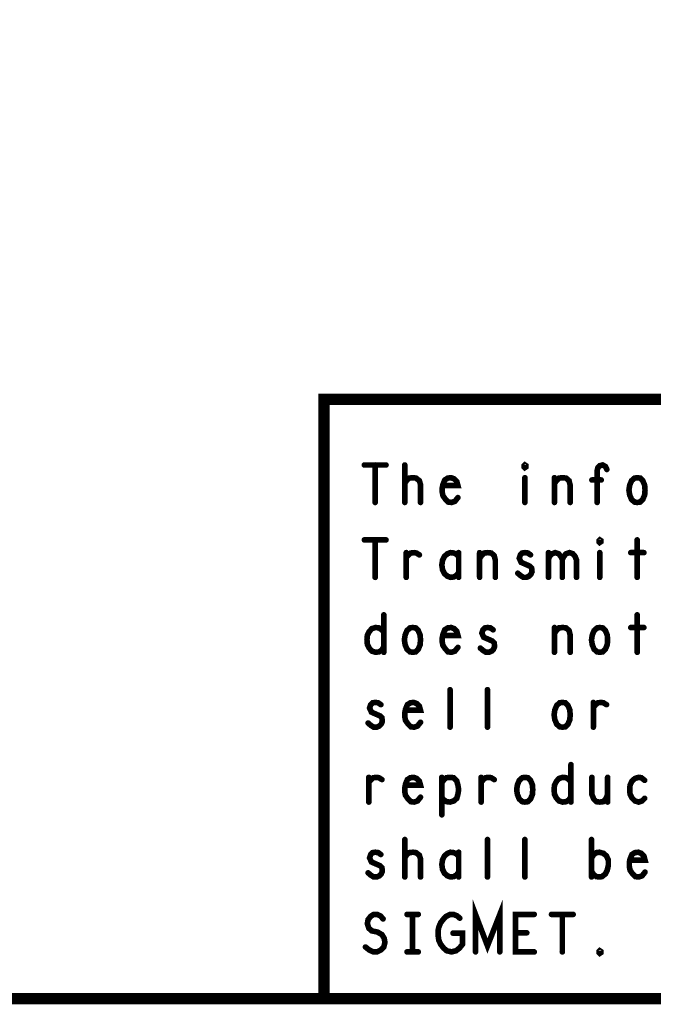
# Model space of a CAD drawing. Extents: x 28 to 61, y 24.9 to 46.
# Tile 24 of 51: x 48 to 49.7, y 24.9 to 27.6. Entities that reach past the tile are written whole.
import ezdxf

# ---------------------------------------------------------------- set-up
doc = ezdxf.new("R2010")
doc.units = 0
doc.layers.add('1', color=2, linetype='CONTINUOUS')

msp = doc.modelspace()

# ---------------------------------------------------------------- linework, layer by layer
at = {"layer": '1'}
for points, const_width in [([(27.97, 24.965), (60.97, 24.965), (60.97, 45.965), (27.97, 45.965), (27.97, 24.965)], 0.03), ([(54.77, 26.565), (48.77, 26.565), (48.77, 24.965)], 0.03), ([(48.878, 26.39), (48.936, 26.39)], 0.015), ([(48.907, 26.39), (48.907, 26.29)], 0.015), ([(48.986, 26.29), (48.986, 26.39)], 0.015), ([(49.307, 26.383), (49.305, 26.385), (49.305, 26.388), (49.307, 26.39), (49.31, 26.388), (49.31, 26.385), (49.307, 26.383)], 0.015), ([(49.5, 26.29), (49.5, 26.375), (49.502, 26.383), (49.507, 26.388), (49.515, 26.39), (49.522, 26.386), (49.526, 26.378)], 0.015), ([(48.986, 26.341), (48.992, 26.35), (48.998, 26.355), (49.008, 26.356), (49.016, 26.355), (49.025, 26.348), (49.028, 26.338), (49.028, 26.29)], 0.015), ([(49.088, 26.335), (49.128, 26.335), (49.125, 26.346), (49.118, 26.353), (49.11, 26.356), (49.101, 26.355), (49.093, 26.35), (49.088, 26.338), (49.086, 26.328), (49.086, 26.318), (49.088, 26.308), (49.095, 26.298), (49.102, 26.291), (49.111, 26.29), (49.12, 26.293), (49.128, 26.303)], 0.015), ([(49.307, 26.356), (49.307, 26.29)], 0.015), ([(49.386, 26.29), (49.386, 26.356)], 0.015), ([(49.386, 26.34), (49.391, 26.348), (49.398, 26.355), (49.408, 26.356), (49.417, 26.355), (49.425, 26.348), (49.428, 26.336), (49.428, 26.29)], 0.015), ([(49.511, 26.35), (49.486, 26.35)], 0.015), ([(49.607, 26.29), (49.6, 26.291), (49.592, 26.298), (49.587, 26.31), (49.585, 26.323), (49.587, 26.336), (49.592, 26.348), (49.6, 26.355), (49.607, 26.356), (49.615, 26.355), (49.622, 26.348), (49.627, 26.336), (49.628, 26.323), (49.627, 26.31), (49.622, 26.298), (49.615, 26.291), (49.607, 26.29)], 0.015), ([(48.878, 26.19), (48.936, 26.19)], 0.015), ([(48.907, 26.19), (48.907, 26.09)], 0.015), ([(49.507, 26.183), (49.505, 26.185), (49.505, 26.188), (49.507, 26.19), (49.51, 26.188), (49.51, 26.185), (49.507, 26.183)], 0.015), ([(49.607, 26.19), (49.607, 26.09)], 0.015), ([(48.99, 26.143), (48.996, 26.15), (49.002, 26.155), (49.011, 26.156), (49.017, 26.155), (49.025, 26.15)], 0.015), ([(48.99, 26.09), (48.99, 26.156)], 0.015), ([(49.13, 26.145), (49.125, 26.151), (49.117, 26.155), (49.108, 26.156), (49.1, 26.153), (49.092, 26.146), (49.087, 26.136), (49.085, 26.123), (49.087, 26.11), (49.092, 26.1), (49.1, 26.093), (49.108, 26.09), (49.117, 26.091), (49.125, 26.096), (49.13, 26.103)], 0.015), ([(49.13, 26.09), (49.13, 26.156)], 0.015), ([(49.186, 26.09), (49.186, 26.156)], 0.015), ([(49.186, 26.14), (49.191, 26.148), (49.198, 26.155), (49.208, 26.156), (49.217, 26.155), (49.225, 26.148), (49.228, 26.136), (49.228, 26.09)], 0.015), ([(49.288, 26.101), (49.295, 26.095), (49.303, 26.09), (49.311, 26.09), (49.318, 26.093), (49.323, 26.098), (49.326, 26.105), (49.325, 26.115), (49.32, 26.12), (49.297, 26.13), (49.292, 26.141), (49.295, 26.15), (49.3, 26.155), (49.307, 26.156), (49.315, 26.155), (49.322, 26.15)], 0.015), ([(49.37, 26.138), (49.373, 26.146), (49.38, 26.153), (49.388, 26.156), (49.397, 26.153), (49.403, 26.146), (49.407, 26.138), (49.407, 26.09)], 0.015), ([(49.37, 26.09), (49.37, 26.156)], 0.015), ([(49.407, 26.138), (49.411, 26.146), (49.417, 26.153), (49.426, 26.156), (49.435, 26.153), (49.441, 26.146), (49.445, 26.136), (49.445, 26.09)], 0.015), ([(49.507, 26.156), (49.507, 26.09)], 0.015), ([(49.59, 26.156), (49.625, 26.156)], 0.015), ([(48.93, 25.99), (48.93, 25.89)], 0.015), ([(49.607, 25.99), (49.607, 25.89)], 0.015), ([(48.93, 25.905), (48.925, 25.896), (48.917, 25.891), (48.908, 25.89), (48.898, 25.893), (48.891, 25.901), (48.886, 25.911), (48.885, 25.923), (48.886, 25.935), (48.891, 25.945), (48.898, 25.953), (48.908, 25.956), (48.917, 25.955), (48.923, 25.951), (48.93, 25.945)], 0.015), ([(49.007, 25.89), (49, 25.891), (48.992, 25.898), (48.987, 25.91), (48.985, 25.923), (48.987, 25.936), (48.992, 25.948), (49, 25.955), (49.007, 25.956), (49.015, 25.955), (49.022, 25.948), (49.027, 25.936), (49.028, 25.923), (49.027, 25.91), (49.022, 25.898), (49.015, 25.891), (49.007, 25.89)], 0.015), ([(49.088, 25.935), (49.128, 25.935), (49.125, 25.946), (49.118, 25.953), (49.11, 25.956), (49.101, 25.955), (49.093, 25.95), (49.088, 25.938), (49.086, 25.928), (49.086, 25.918), (49.088, 25.908), (49.095, 25.898), (49.102, 25.891), (49.111, 25.89), (49.12, 25.893), (49.128, 25.903)], 0.015), ([(49.188, 25.901), (49.195, 25.895), (49.203, 25.89), (49.211, 25.89), (49.218, 25.893), (49.223, 25.898), (49.226, 25.905), (49.225, 25.915), (49.22, 25.92), (49.197, 25.93), (49.192, 25.941), (49.195, 25.95), (49.2, 25.955), (49.207, 25.956), (49.215, 25.955), (49.222, 25.95)], 0.015), ([(49.386, 25.89), (49.386, 25.956)], 0.015), ([(49.386, 25.94), (49.391, 25.948), (49.398, 25.955), (49.408, 25.956), (49.417, 25.955), (49.425, 25.948), (49.428, 25.936), (49.428, 25.89)], 0.015), ([(49.507, 25.89), (49.5, 25.891), (49.492, 25.898), (49.487, 25.91), (49.485, 25.923), (49.487, 25.936), (49.492, 25.948), (49.5, 25.955), (49.507, 25.956), (49.515, 25.955), (49.522, 25.948), (49.527, 25.936), (49.528, 25.923), (49.527, 25.91), (49.522, 25.898), (49.515, 25.891), (49.507, 25.89)], 0.015), ([(49.59, 25.956), (49.625, 25.956)], 0.015), ([(49.107, 25.69), (49.107, 25.79)], 0.015), ([(49.207, 25.69), (49.207, 25.79)], 0.015), ([(48.888, 25.701), (48.895, 25.695), (48.903, 25.69), (48.911, 25.69), (48.918, 25.693), (48.923, 25.698), (48.926, 25.705), (48.925, 25.715), (48.92, 25.72), (48.897, 25.73), (48.892, 25.741), (48.895, 25.75), (48.9, 25.755), (48.907, 25.756), (48.915, 25.755), (48.922, 25.75)], 0.015), ([(48.988, 25.735), (49.028, 25.735), (49.025, 25.746), (49.018, 25.753), (49.01, 25.756), (49.001, 25.755), (48.993, 25.75), (48.988, 25.738), (48.986, 25.728), (48.986, 25.718), (48.988, 25.708), (48.995, 25.698), (49.002, 25.691), (49.011, 25.69), (49.02, 25.693), (49.028, 25.703)], 0.015), ([(49.407, 25.69), (49.4, 25.691), (49.392, 25.698), (49.387, 25.71), (49.385, 25.723), (49.387, 25.736), (49.392, 25.748), (49.4, 25.755), (49.407, 25.756), (49.415, 25.755), (49.422, 25.748), (49.427, 25.736), (49.428, 25.723), (49.427, 25.71), (49.422, 25.698), (49.415, 25.691), (49.407, 25.69)], 0.015), ([(49.49, 25.743), (49.496, 25.75), (49.502, 25.755), (49.511, 25.756), (49.517, 25.755), (49.525, 25.75)], 0.015), ([(49.49, 25.69), (49.49, 25.756)], 0.015), ([(49.43, 25.59), (49.43, 25.49)], 0.015), ([(48.89, 25.543), (48.896, 25.55), (48.902, 25.555), (48.911, 25.556), (48.917, 25.555), (48.925, 25.55)], 0.015), ([(48.89, 25.49), (48.89, 25.556)], 0.015), ([(48.988, 25.535), (49.028, 25.535), (49.025, 25.546), (49.018, 25.553), (49.01, 25.556), (49.001, 25.555), (48.993, 25.55), (48.988, 25.538), (48.986, 25.528), (48.986, 25.518), (48.988, 25.508), (48.995, 25.498), (49.002, 25.491), (49.011, 25.49), (49.02, 25.493), (49.028, 25.503)], 0.015), ([(49.085, 25.456), (49.085, 25.556)], 0.015), ([(49.085, 25.541), (49.091, 25.55), (49.097, 25.555), (49.107, 25.556), (49.116, 25.555), (49.125, 25.546), (49.128, 25.535), (49.13, 25.523), (49.128, 25.511), (49.125, 25.5), (49.117, 25.493), (49.107, 25.49), (49.098, 25.491), (49.09, 25.496), (49.085, 25.503)], 0.015), ([(49.19, 25.543), (49.196, 25.55), (49.202, 25.555), (49.211, 25.556), (49.217, 25.555), (49.225, 25.55)], 0.015), ([(49.19, 25.49), (49.19, 25.556)], 0.015), ([(49.307, 25.49), (49.3, 25.491), (49.292, 25.498), (49.287, 25.51), (49.285, 25.523), (49.287, 25.536), (49.292, 25.548), (49.3, 25.555), (49.307, 25.556), (49.315, 25.555), (49.322, 25.548), (49.327, 25.536), (49.328, 25.523), (49.327, 25.51), (49.322, 25.498), (49.315, 25.491), (49.307, 25.49)], 0.015), ([(49.43, 25.505), (49.425, 25.496), (49.417, 25.491), (49.408, 25.49), (49.398, 25.493), (49.391, 25.501), (49.386, 25.511), (49.385, 25.523), (49.386, 25.535), (49.391, 25.545), (49.398, 25.553), (49.408, 25.556), (49.417, 25.555), (49.423, 25.551), (49.43, 25.545)], 0.015), ([(49.486, 25.556), (49.486, 25.51), (49.491, 25.498), (49.498, 25.491), (49.507, 25.49), (49.516, 25.491), (49.523, 25.498), (49.528, 25.51)], 0.015), ([(49.528, 25.49), (49.528, 25.556)], 0.015), ([(49.627, 25.548), (49.618, 25.555), (49.611, 25.556), (49.601, 25.553), (49.593, 25.546), (49.588, 25.535), (49.587, 25.523), (49.588, 25.511), (49.593, 25.501), (49.601, 25.493), (49.611, 25.49), (49.62, 25.493), (49.627, 25.5)], 0.015), ([(48.986, 25.29), (48.986, 25.39)], 0.015), ([(49.207, 25.29), (49.207, 25.39)], 0.015), ([(49.307, 25.29), (49.307, 25.39)], 0.015), ([(49.485, 25.29), (49.485, 25.39)], 0.015), ([(48.888, 25.301), (48.895, 25.295), (48.903, 25.29), (48.911, 25.29), (48.918, 25.293), (48.923, 25.298), (48.926, 25.305), (48.925, 25.315), (48.92, 25.32), (48.897, 25.33), (48.892, 25.341), (48.895, 25.35), (48.9, 25.355), (48.907, 25.356), (48.915, 25.355), (48.922, 25.35)], 0.015), ([(48.986, 25.341), (48.992, 25.35), (48.998, 25.355), (49.008, 25.356), (49.016, 25.355), (49.025, 25.348), (49.028, 25.338), (49.028, 25.29)], 0.015), ([(49.13, 25.345), (49.125, 25.351), (49.117, 25.355), (49.108, 25.356), (49.1, 25.353), (49.092, 25.346), (49.087, 25.336), (49.085, 25.323), (49.087, 25.31), (49.092, 25.3), (49.1, 25.293), (49.108, 25.29), (49.117, 25.291), (49.125, 25.296), (49.13, 25.303)], 0.015), ([(49.13, 25.29), (49.13, 25.356)], 0.015), ([(49.485, 25.34), (49.491, 25.35), (49.498, 25.355), (49.506, 25.356), (49.517, 25.353), (49.525, 25.346), (49.53, 25.335), (49.53, 25.321), (49.527, 25.308), (49.522, 25.298), (49.513, 25.291), (49.506, 25.29), (49.498, 25.291), (49.491, 25.296), (49.485, 25.305)], 0.015), ([(49.588, 25.335), (49.628, 25.335), (49.625, 25.346), (49.618, 25.353), (49.61, 25.356), (49.601, 25.355), (49.593, 25.35), (49.588, 25.338), (49.586, 25.328), (49.586, 25.318), (49.588, 25.308), (49.595, 25.298), (49.602, 25.291), (49.611, 25.29), (49.62, 25.293), (49.628, 25.303)], 0.015), ([(49.175, 25.09), (49.175, 25.19), (49.207, 25.106), (49.24, 25.19), (49.24, 25.09)], 0.015), ([(48.881, 25.103), (48.891, 25.095), (48.902, 25.09), (48.912, 25.09), (48.922, 25.095), (48.93, 25.103), (48.933, 25.115), (48.931, 25.126), (48.925, 25.136), (48.913, 25.143), (48.898, 25.146), (48.89, 25.153), (48.886, 25.165), (48.888, 25.176), (48.895, 25.185), (48.903, 25.19), (48.912, 25.19), (48.921, 25.186), (48.928, 25.178)], 0.015), ([(48.992, 25.19), (49.022, 25.19)], 0.015), ([(49.007, 25.19), (49.007, 25.09)], 0.015), ([(49.115, 25.14), (49.14, 25.14), (49.14, 25.11), (49.132, 25.1), (49.123, 25.093), (49.111, 25.09), (49.098, 25.093), (49.09, 25.1), (49.082, 25.11), (49.077, 25.121), (49.075, 25.135), (49.075, 25.146), (49.077, 25.156), (49.082, 25.168), (49.09, 25.178), (49.097, 25.185), (49.107, 25.19), (49.116, 25.19), (49.126, 25.186), (49.133, 25.18)], 0.015), ([(49.332, 25.09), (49.282, 25.09), (49.282, 25.19), (49.332, 25.19)], 0.015), ([(49.378, 25.19), (49.436, 25.19)], 0.015), ([(49.407, 25.19), (49.407, 25.09)], 0.015), ([(49.312, 25.141), (49.282, 25.141)], 0.015), ([(48.992, 25.09), (49.022, 25.09)], 0.015), ([(49.507, 25.086), (49.505, 25.088), (49.505, 25.091), (49.507, 25.093), (49.51, 25.091), (49.51, 25.088), (49.507, 25.086)], 0.015)]:
    msp.add_lwpolyline(points, dxfattribs=dict(at, const_width=const_width))
for points, const_width in [([(48.8817, 26.39, 1), (48.8743, 26.39, 1)], 0.0075), ([(48.9108, 26.39, 1), (48.9032, 26.39, 1)], 0.0075), ([(48.9397, 26.39, 1), (48.9323, 26.39, 1)], 0.0075), ([(48.9898, 26.39, 1), (48.9823, 26.39, 1)], 0.0075), ([(49.3107, 26.383, 1), (49.3032, 26.383, 1)], 0.0075), ([(49.3107, 26.383, 1), (49.3032, 26.383, 1)], 0.0075), ([(49.5297, 26.378, 1), (49.5222, 26.378, 1)], 0.0075), ([(48.9898, 26.341, 1), (48.9823, 26.341, 1)], 0.0075), ([(49.0917, 26.335, 1), (49.0842, 26.335, 1)], 0.0075), ([(49.3107, 26.356, 1), (49.3032, 26.356, 1)], 0.0075), ([(49.3897, 26.356, 1), (49.3822, 26.356, 1)], 0.0075), ([(49.3897, 26.34, 1), (49.3822, 26.34, 1)], 0.0075), ([(49.4898, 26.35, 1), (49.4823, 26.35, 1)], 0.0075), ([(49.5147, 26.35, 1), (49.5072, 26.35, 1)], 0.0075), ([(48.9108, 26.29, 1), (48.9032, 26.29, 1)], 0.0075), ([(48.9898, 26.29, 1), (48.9823, 26.29, 1)], 0.0075), ([(49.0318, 26.29, 1), (49.0243, 26.29, 1)], 0.0075), ([(49.1317, 26.303, 1), (49.1243, 26.303, 1)], 0.0075), ([(49.3107, 26.29, 1), (49.3032, 26.29, 1)], 0.0075), ([(49.3897, 26.29, 1), (49.3822, 26.29, 1)], 0.0075), ([(49.4318, 26.29, 1), (49.4243, 26.29, 1)], 0.0075), ([(49.5037, 26.29, 1), (49.4963, 26.29, 1)], 0.0075), ([(49.6108, 26.29, 1), (49.6033, 26.29, 1)], 0.0075), ([(49.6108, 26.29, 1), (49.6033, 26.29, 1)], 0.0075), ([(48.8817, 26.19, 1), (48.8743, 26.19, 1)], 0.0075), ([(48.9108, 26.19, 1), (48.9032, 26.19, 1)], 0.0075), ([(48.9397, 26.19, 1), (48.9323, 26.19, 1)], 0.0075), ([(49.5108, 26.183, 1), (49.5033, 26.183, 1)], 0.0075), ([(49.5108, 26.183, 1), (49.5033, 26.183, 1)], 0.0075), ([(49.6108, 26.19, 1), (49.6033, 26.19, 1)], 0.0075), ([(48.9937, 26.156, 1), (48.9862, 26.156, 1)], 0.0075), ([(49.1337, 26.156, 1), (49.1262, 26.156, 1)], 0.0075), ([(49.1897, 26.156, 1), (49.1823, 26.156, 1)], 0.0075), ([(49.3738, 26.156, 1), (49.3663, 26.156, 1)], 0.0075), ([(49.5108, 26.156, 1), (49.5033, 26.156, 1)], 0.0075), ([(49.5938, 26.156, 1), (49.5862, 26.156, 1)], 0.0075), ([(49.6287, 26.156, 1), (49.6213, 26.156, 1)], 0.0075), ([(48.9937, 26.143, 1), (48.9862, 26.143, 1)], 0.0075), ([(49.0288, 26.15, 1), (49.0213, 26.15, 1)], 0.0075), ([(49.1337, 26.145, 1), (49.1262, 26.145, 1)], 0.0075), ([(49.1897, 26.14, 1), (49.1823, 26.14, 1)], 0.0075), ([(49.3257, 26.15, 1), (49.3182, 26.15, 1)], 0.0075), ([(49.3738, 26.138, 1), (49.3663, 26.138, 1)], 0.0075), ([(49.4108, 26.138, 1), (49.4032, 26.138, 1)], 0.0075), ([(49.1337, 26.103, 1), (49.1262, 26.103, 1)], 0.0075), ([(49.2918, 26.101, 1), (49.2843, 26.101, 1)], 0.0075), ([(48.9108, 26.09, 1), (48.9032, 26.09, 1)], 0.0075), ([(48.9937, 26.09, 1), (48.9862, 26.09, 1)], 0.0075), ([(49.1337, 26.09, 1), (49.1262, 26.09, 1)], 0.0075), ([(49.1897, 26.09, 1), (49.1823, 26.09, 1)], 0.0075), ([(49.2317, 26.09, 1), (49.2242, 26.09, 1)], 0.0075), ([(49.3738, 26.09, 1), (49.3663, 26.09, 1)], 0.0075), ([(49.4108, 26.09, 1), (49.4032, 26.09, 1)], 0.0075), ([(49.4487, 26.09, 1), (49.4412, 26.09, 1)], 0.0075), ([(49.5108, 26.09, 1), (49.5033, 26.09, 1)], 0.0075), ([(49.6108, 26.09, 1), (49.6033, 26.09, 1)], 0.0075), ([(48.9338, 25.99, 1), (48.9263, 25.99, 1)], 0.0075), ([(49.6108, 25.99, 1), (49.6033, 25.99, 1)], 0.0075), ([(48.9338, 25.945, 1), (48.9263, 25.945, 1)], 0.0075), ([(49.2257, 25.95, 1), (49.2182, 25.95, 1)], 0.0075), ([(49.3897, 25.956, 1), (49.3822, 25.956, 1)], 0.0075), ([(49.5938, 25.956, 1), (49.5862, 25.956, 1)], 0.0075), ([(49.6287, 25.956, 1), (49.6213, 25.956, 1)], 0.0075), ([(49.0917, 25.935, 1), (49.0842, 25.935, 1)], 0.0075), ([(49.3897, 25.94, 1), (49.3822, 25.94, 1)], 0.0075), ([(48.9338, 25.905, 1), (48.9263, 25.905, 1)], 0.0075), ([(48.9338, 25.89, 1), (48.9263, 25.89, 1)], 0.0075), ([(49.0108, 25.89, 1), (49.0033, 25.89, 1)], 0.0075), ([(49.0108, 25.89, 1), (49.0033, 25.89, 1)], 0.0075), ([(49.1317, 25.903, 1), (49.1243, 25.903, 1)], 0.0075), ([(49.1917, 25.901, 1), (49.1842, 25.901, 1)], 0.0075), ([(49.3897, 25.89, 1), (49.3822, 25.89, 1)], 0.0075), ([(49.4318, 25.89, 1), (49.4243, 25.89, 1)], 0.0075), ([(49.5108, 25.89, 1), (49.5033, 25.89, 1)], 0.0075), ([(49.5108, 25.89, 1), (49.5033, 25.89, 1)], 0.0075), ([(49.6108, 25.89, 1), (49.6033, 25.89, 1)], 0.0075), ([(49.1108, 25.79, 1), (49.1033, 25.79, 1)], 0.0075), ([(49.2107, 25.79, 1), (49.2032, 25.79, 1)], 0.0075), ([(48.9258, 25.75, 1), (48.9183, 25.75, 1)], 0.0075), ([(48.9918, 25.735, 1), (48.9843, 25.735, 1)], 0.0075), ([(49.4937, 25.756, 1), (49.4862, 25.756, 1)], 0.0075), ([(49.4937, 25.743, 1), (49.4862, 25.743, 1)], 0.0075), ([(49.5288, 25.75, 1), (49.5213, 25.75, 1)], 0.0075), ([(48.8918, 25.701, 1), (48.8843, 25.701, 1)], 0.0075), ([(49.0318, 25.703, 1), (49.0243, 25.703, 1)], 0.0075), ([(49.1108, 25.69, 1), (49.1033, 25.69, 1)], 0.0075), ([(49.2107, 25.69, 1), (49.2032, 25.69, 1)], 0.0075), ([(49.4108, 25.69, 1), (49.4032, 25.69, 1)], 0.0075), ([(49.4108, 25.69, 1), (49.4032, 25.69, 1)], 0.0075), ([(49.4937, 25.69, 1), (49.4862, 25.69, 1)], 0.0075), ([(49.4338, 25.59, 1), (49.4263, 25.59, 1)], 0.0075), ([(48.8937, 25.556, 1), (48.8862, 25.556, 1)], 0.0075), ([(48.9288, 25.55, 1), (48.9213, 25.55, 1)], 0.0075), ([(49.0887, 25.556, 1), (49.0812, 25.556, 1)], 0.0075), ([(49.1938, 25.556, 1), (49.1863, 25.556, 1)], 0.0075), ([(49.2287, 25.55, 1), (49.2212, 25.55, 1)], 0.0075), ([(49.4898, 25.556, 1), (49.4823, 25.556, 1)], 0.0075), ([(49.5318, 25.556, 1), (49.5243, 25.556, 1)], 0.0075), ([(49.6307, 25.548, 1), (49.6232, 25.548, 1)], 0.0075), ([(48.8937, 25.543, 1), (48.8862, 25.543, 1)], 0.0075), ([(48.9918, 25.535, 1), (48.9843, 25.535, 1)], 0.0075), ([(49.0887, 25.541, 1), (49.0812, 25.541, 1)], 0.0075), ([(49.1938, 25.543, 1), (49.1863, 25.543, 1)], 0.0075), ([(49.4338, 25.545, 1), (49.4263, 25.545, 1)], 0.0075), ([(49.0318, 25.503, 1), (49.0243, 25.503, 1)], 0.0075), ([(49.0887, 25.503, 1), (49.0812, 25.503, 1)], 0.0075), ([(49.4338, 25.505, 1), (49.4263, 25.505, 1)], 0.0075), ([(49.5318, 25.51, 1), (49.5243, 25.51, 1)], 0.0075), ([(49.6307, 25.5, 1), (49.6232, 25.5, 1)], 0.0075), ([(48.8937, 25.49, 1), (48.8862, 25.49, 1)], 0.0075), ([(49.1938, 25.49, 1), (49.1863, 25.49, 1)], 0.0075), ([(49.3107, 25.49, 1), (49.3032, 25.49, 1)], 0.0075), ([(49.3107, 25.49, 1), (49.3032, 25.49, 1)], 0.0075), ([(49.4338, 25.49, 1), (49.4263, 25.49, 1)], 0.0075), ([(49.5318, 25.49, 1), (49.5243, 25.49, 1)], 0.0075), ([(49.0887, 25.456, 1), (49.0812, 25.456, 1)], 0.0075), ([(48.9898, 25.39, 1), (48.9823, 25.39, 1)], 0.0075), ([(49.2107, 25.39, 1), (49.2032, 25.39, 1)], 0.0075), ([(49.3107, 25.39, 1), (49.3032, 25.39, 1)], 0.0075), ([(49.4888, 25.39, 1), (49.4813, 25.39, 1)], 0.0075), ([(48.9258, 25.35, 1), (48.9183, 25.35, 1)], 0.0075), ([(48.9898, 25.341, 1), (48.9823, 25.341, 1)], 0.0075), ([(49.1337, 25.356, 1), (49.1262, 25.356, 1)], 0.0075), ([(49.1337, 25.345, 1), (49.1262, 25.345, 1)], 0.0075), ([(49.4888, 25.34, 1), (49.4813, 25.34, 1)], 0.0075), ([(49.5917, 25.335, 1), (49.5842, 25.335, 1)], 0.0075), ([(48.8918, 25.301, 1), (48.8843, 25.301, 1)], 0.0075), ([(48.9898, 25.29, 1), (48.9823, 25.29, 1)], 0.0075), ([(49.0318, 25.29, 1), (49.0243, 25.29, 1)], 0.0075), ([(49.1337, 25.303, 1), (49.1262, 25.303, 1)], 0.0075), ([(49.1337, 25.29, 1), (49.1262, 25.29, 1)], 0.0075), ([(49.2107, 25.29, 1), (49.2032, 25.29, 1)], 0.0075), ([(49.3107, 25.29, 1), (49.3032, 25.29, 1)], 0.0075), ([(49.4888, 25.305, 1), (49.4813, 25.305, 1)], 0.0075), ([(49.4888, 25.29, 1), (49.4813, 25.29, 1)], 0.0075), ([(49.6317, 25.303, 1), (49.6243, 25.303, 1)], 0.0075), ([(48.9318, 25.178, 1), (48.9243, 25.178, 1)], 0.0075), ([(48.9958, 25.19, 1), (48.9883, 25.19, 1)], 0.0075), ([(49.0108, 25.19, 1), (49.0033, 25.19, 1)], 0.0075), ([(49.0258, 25.19, 1), (49.0183, 25.19, 1)], 0.0075), ([(49.1367, 25.18, 1), (49.1292, 25.18, 1)], 0.0075), ([(49.3357, 25.19, 1), (49.3282, 25.19, 1)], 0.0075), ([(49.3817, 25.19, 1), (49.3743, 25.19, 1)], 0.0075), ([(49.4108, 25.19, 1), (49.4032, 25.19, 1)], 0.0075), ([(49.4397, 25.19, 1), (49.4323, 25.19, 1)], 0.0075), ([(49.1187, 25.14, 1), (49.1112, 25.14, 1)], 0.0075), ([(49.2858, 25.141, 1), (49.2782, 25.141, 1)], 0.0075), ([(49.3158, 25.141, 1), (49.3083, 25.141, 1)], 0.0075), ([(48.8847, 25.103, 1), (48.8772, 25.103, 1)], 0.0075), ([(48.9958, 25.09, 1), (48.9883, 25.09, 1)], 0.0075), ([(49.0108, 25.09, 1), (49.0033, 25.09, 1)], 0.0075), ([(49.0258, 25.09, 1), (49.0183, 25.09, 1)], 0.0075), ([(49.1788, 25.09, 1), (49.1713, 25.09, 1)], 0.0075), ([(49.2437, 25.09, 1), (49.2362, 25.09, 1)], 0.0075), ([(49.3357, 25.09, 1), (49.3282, 25.09, 1)], 0.0075), ([(49.4108, 25.09, 1), (49.4032, 25.09, 1)], 0.0075), ([(49.5108, 25.086, 1), (49.5033, 25.086, 1)], 0.0075), ([(49.5108, 25.086, 1), (49.5033, 25.086, 1)], 0.0075), ([(48.7775, 24.965, 1), (48.7625, 24.965, 1)], 0.015)]:
    msp.add_lwpolyline(points, format="xyb", close=True, dxfattribs=dict(at, const_width=const_width))

doc.saveas('drawing.dxf')
